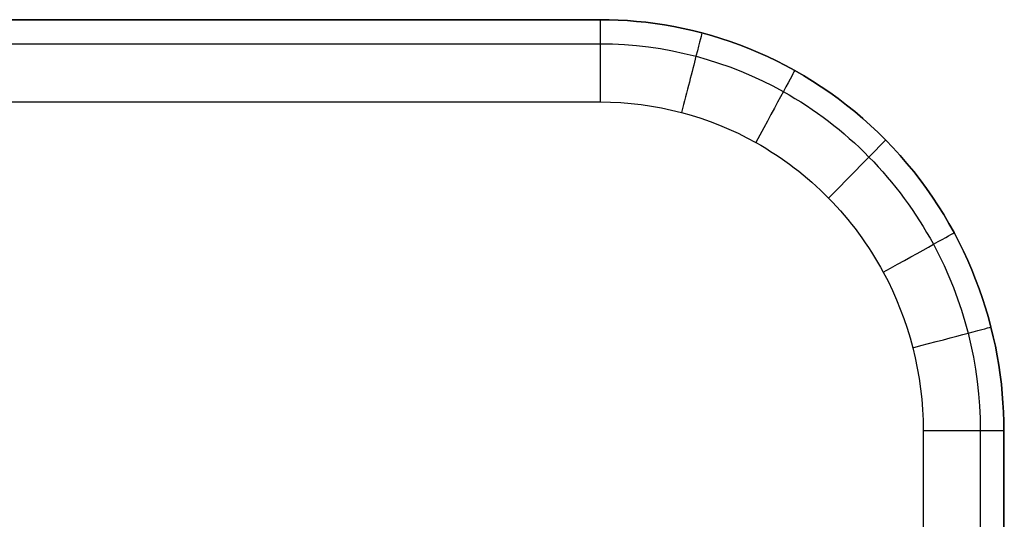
# Model space of a CAD drawing. Extents: x -10 to 451, y 0 to 260.
# Tile 61 of 61: x 325 to 450, y 197 to 260. Entities that reach past the tile are written whole.
import ezdxf

# ---------------------------------------------------------------- set-up
doc = ezdxf.new("R2010")
doc.units = 0
doc.layers.add('PREDEFINITO', color=7, linetype='CONTINUOUS')

msp = doc.modelspace()

# ---------------------------------------------------------------- linework, layer by layer
at = {"layer": 'PREDEFINITO'}
for p, q in [((398.89, 260), (41.11, 260)), ((41.11, 260, 10.39), (398.89, 260, 10.39)), ((400.02, 259.99), (398.89, 260)), ((398.89, 260, 10.39), (400.02, 259.99, 10.39)), ((398.89, 260, 10.39), (398.89, 260)), ((398.89, 260, 10.39), (400.02, 259.99, 10.39)), ((401.17, 259.95), (400.02, 259.99)), ((400.02, 259.99, 10.39), (401.17, 259.95, 10.39)), ((400.02, 259.99, 10.39), (401.17, 259.95, 10.39)), ((402.32, 259.88), (401.17, 259.95)), ((401.17, 259.95, 10.39), (402.32, 259.88, 10.39)), ((401.17, 259.95, 10.39), (402.32, 259.88, 10.39)), ((403.48, 259.79), (402.32, 259.88)), ((402.32, 259.88, 10.39), (403.48, 259.79, 10.39)), ((402.32, 259.88, 10.39), (403.48, 259.79, 10.39)), ((404.65, 259.67), (403.48, 259.79)), ((403.48, 259.79, 10.39), (404.65, 259.67, 10.39)), ((403.48, 259.79, 10.39), (404.65, 259.67, 10.39)), ((405.82, 259.52), (404.65, 259.67)), ((404.65, 259.67, 10.39), (405.82, 259.52, 10.39)), ((404.65, 259.67, 10.39), (405.82, 259.52, 10.39)), ((407, 259.34), (405.82, 259.52)), ((405.82, 259.52, 10.39), (407, 259.34, 10.39)), ((405.82, 259.52, 10.39), (407, 259.34, 10.39)), ((408.19, 259.13), (407, 259.34)), ((407, 259.34, 10.39), (408.19, 259.13, 10.39)), ((407, 259.34, 10.39), (408.19, 259.13, 10.39)), ((409.38, 258.89), (408.19, 259.13)), ((408.19, 259.13, 10.39), (409.38, 258.89, 10.39)), ((408.19, 259.13, 10.39), (409.38, 258.89, 10.39)), ((410.57, 258.62), (409.38, 258.89)), ((409.38, 258.89, 10.39), (410.57, 258.62, 10.39)), ((409.38, 258.89, 10.39), (410.57, 258.62, 10.39)), ((411.76, 258.32), (410.57, 258.62)), ((410.57, 258.62, 10.39), (411.76, 258.32, 10.39)), ((410.57, 258.62, 10.39), (411.76, 258.32, 10.39)), ((412.95, 257.99), (411.76, 258.32)), ((411.76, 258.32, 10.39), (412.95, 257.99, 10.39)), ((411.76, 258.32, 10.39), (412.95, 257.99, 10.39)), ((41.11, 256.95, 17.74), (398.89, 256.95, 17.74)), ((398.89, 256.95, 17.74), (400.42, 256.93, 17.74)), ((400.42, 256.93, 17.74), (401.95, 256.85, 17.74)), ((401.95, 256.85, 17.74), (403.48, 256.73, 17.74)), ((414.14, 257.63), (412.95, 257.99)), ((412.95, 257.99, 10.39), (414.14, 257.63, 10.39)), ((412.95, 257.99, 10.39), (414.14, 257.63, 10.39)), ((415.33, 257.23), (414.14, 257.63)), ((414.14, 257.63, 10.39), (415.33, 257.23, 10.39)), ((414.14, 257.63, 10.39), (415.33, 257.23, 10.39)), ((416.52, 256.81), (415.33, 257.23)), ((415.33, 257.23, 10.39), (416.52, 256.81, 10.39)), ((415.33, 257.23, 10.39), (416.52, 256.81, 10.39)), ((403.48, 256.73, 17.74), (405, 256.56, 17.74)), ((405, 256.56, 17.74), (406.51, 256.34, 17.74)), ((406.51, 256.34, 17.74), (408.02, 256.06, 17.74)), ((408.02, 256.06, 17.74), (409.52, 255.74, 17.74)), ((409.52, 255.74, 17.74), (411.01, 255.38, 17.74)), ((417.7, 256.35), (416.52, 256.81)), ((416.52, 256.81, 10.39), (417.7, 256.35, 10.39)), ((416.52, 256.81, 10.39), (417.7, 256.35, 10.39)), ((418.88, 255.86), (417.7, 256.35)), ((417.7, 256.35, 10.39), (418.88, 255.86, 10.39)), ((417.7, 256.35, 10.39), (418.88, 255.86, 10.39)), ((420.05, 255.33), (418.88, 255.86)), ((418.88, 255.86, 10.39), (420.05, 255.33, 10.39)), ((418.88, 255.86, 10.39), (420.05, 255.33, 10.39)), ((411.01, 255.38, 17.74), (412.44, 254.97, 17.74)), ((412.44, 254.97, 17.74), (413.87, 254.52, 17.74)), ((413.87, 254.52, 17.74), (415.28, 254.03, 17.74)), ((421.21, 254.78), (420.05, 255.33)), ((420.05, 255.33, 10.39), (421.21, 254.78, 10.39)), ((420.05, 255.33, 10.39), (421.21, 254.78, 10.39)), ((422.36, 254.19), (421.21, 254.78)), ((421.21, 254.78, 10.39), (422.36, 254.19, 10.39)), ((421.21, 254.78, 10.39), (422.36, 254.19, 10.39)), ((415.28, 254.03, 17.74), (416.67, 253.49, 17.74)), ((416.67, 253.49, 17.74), (418.05, 252.91, 17.74)), ((423.51, 253.57), (422.36, 254.19)), ((422.36, 254.19, 10.39), (423.51, 253.57, 10.39)), ((422.36, 254.19, 10.39), (423.51, 253.57, 10.39)), ((424.64, 252.92), (423.51, 253.57)), ((423.51, 253.57, 10.39), (424.64, 252.92, 10.39)), ((423.51, 253.57, 10.39), (424.64, 252.92, 10.39)), ((418.05, 252.91, 17.74), (419.41, 252.28, 17.74)), ((419.41, 252.28, 17.74), (420.75, 251.61, 17.74)), ((425.75, 252.24), (424.64, 252.92)), ((424.64, 252.92, 10.39), (425.75, 252.24, 10.39)), ((424.64, 252.92, 10.39), (425.75, 252.24, 10.39)), ((426.86, 251.52), (425.75, 252.24)), ((425.75, 252.24, 10.39), (426.86, 251.52, 10.39)), ((425.75, 252.24, 10.39), (426.86, 251.52, 10.39)), ((420.75, 251.61, 17.74), (422.06, 250.9, 17.74)), ((422.06, 250.9, 17.74), (422.81, 250.48, 17.74)), ((427.95, 250.78), (426.86, 251.52)), ((426.86, 251.52, 10.39), (427.95, 250.78, 10.39)), ((426.86, 251.52, 10.39), (427.95, 250.78, 10.39)), ((429.02, 250.01), (427.95, 250.78)), ((427.95, 250.78, 10.39), (429.02, 250.01, 10.39)), ((427.95, 250.78, 10.39), (429.02, 250.01, 10.39)), ((41.11, 249.6, 20.78), (398.89, 249.6, 20.78)), ((398.89, 249.6, 20.78), (400.19, 249.58, 20.78)), ((400.19, 249.58, 20.78), (401.49, 249.52, 20.78)), ((401.49, 249.52, 20.78), (402.79, 249.41, 20.78)), ((402.79, 249.41, 20.78), (404.08, 249.26, 20.78)), ((422.81, 250.48, 17.74), (423.54, 250.04, 17.74)), ((423.54, 250.04, 17.74), (424.27, 249.59, 17.74)), ((424.27, 249.59, 17.74), (424.99, 249.13, 17.74)), ((430.07, 249.2), (429.02, 250.01)), ((429.02, 250.01, 10.39), (430.07, 249.2, 10.39)), ((429.02, 250.01, 10.39), (430.07, 249.2, 10.39)), ((404.08, 249.26, 20.78), (405.37, 249.07, 20.78)), ((405.37, 249.07, 20.78), (406.65, 248.84, 20.78)), ((406.65, 248.84, 20.78), (407.92, 248.57, 20.78)), ((407.92, 248.57, 20.78), (409.19, 248.26, 20.78)), ((409.19, 248.26, 20.78), (410.41, 247.92, 20.78)), ((424.99, 249.13, 17.74), (425.7, 248.65, 17.74)), ((425.7, 248.65, 17.74), (426.4, 248.16, 17.74)), ((426.4, 248.16, 17.74), (427.09, 247.66, 17.74)), ((431.1, 248.37), (430.07, 249.2)), ((430.07, 249.2, 10.39), (431.1, 248.37, 10.39)), ((430.07, 249.2, 10.39), (431.1, 248.37, 10.39)), ((432.12, 247.51), (431.1, 248.37)), ((431.1, 248.37, 10.39), (432.12, 247.51, 10.39)), ((431.1, 248.37, 10.39), (432.12, 247.51, 10.39)), ((410.41, 247.92, 20.78), (411.62, 247.53, 20.78)), ((411.62, 247.53, 20.78), (412.82, 247.11, 20.78)), ((412.82, 247.11, 20.78), (414, 246.65, 20.78)), ((427.09, 247.66, 17.74), (427.78, 247.15, 17.74)), ((427.78, 247.15, 17.74), (428.45, 246.62, 17.74)), ((433.11, 246.62), (432.12, 247.51)), ((432.12, 247.51, 10.39), (433.11, 246.62, 10.39)), ((432.12, 247.51, 10.39), (433.11, 246.62, 10.39)), ((414, 246.65, 20.78), (415.17, 246.16, 20.78)), ((415.17, 246.16, 20.78), (416.33, 245.63, 20.78)), ((416.33, 245.63, 20.78), (417.46, 245.06, 20.78)), ((428.45, 246.62, 17.74), (429.12, 246.09, 17.74)), ((429.12, 246.09, 17.74), (429.78, 245.54, 17.74)), ((434.08, 245.71), (433.11, 246.62)), ((433.11, 246.62, 10.39), (434.08, 245.71, 10.39)), ((433.11, 246.62, 10.39), (434.08, 245.71, 10.39)), ((435.03, 244.77), (434.08, 245.71)), ((434.08, 245.71, 10.39), (435.03, 244.77, 10.39)), ((434.08, 245.71, 10.39), (435.03, 244.77, 10.39)), ((417.46, 245.06, 20.78), (418.58, 244.46, 20.78)), ((418.58, 244.46, 20.78), (419.21, 244.1, 20.78)), ((429.78, 245.54, 17.74), (430.42, 244.97, 17.74)), ((430.42, 244.97, 17.74), (431.06, 244.4, 17.74)), ((431.06, 244.4, 17.74), (431.69, 243.82, 17.74)), ((435.95, 243.81), (435.03, 244.77)), ((435.03, 244.77, 10.39), (435.95, 243.81, 10.39)), ((435.03, 244.77, 10.39), (435.95, 243.81, 10.39)), ((419.21, 244.1, 20.78), (419.84, 243.73, 20.78)), ((419.84, 243.73, 20.78), (420.45, 243.34, 20.78)), ((420.45, 243.34, 20.78), (421.07, 242.95, 20.78)), ((431.69, 243.82, 17.74), (432.31, 243.22, 17.74)), ((432.31, 243.22, 17.74), (432.91, 242.62, 17.74)), ((436.85, 242.82), (435.95, 243.81)), ((435.95, 243.81, 10.39), (436.85, 242.82, 10.39)), ((435.95, 243.81, 10.39), (436.85, 242.82, 10.39)), ((421.07, 242.95, 20.78), (421.67, 242.55, 20.78)), ((421.67, 242.55, 20.78), (422.27, 242.13, 20.78)), ((422.27, 242.13, 20.78), (422.86, 241.7, 20.78)), ((432.91, 242.62, 17.74), (433.51, 242, 17.74)), ((433.51, 242, 17.74), (434.09, 241.37, 17.74)), ((437.72, 241.81), (436.85, 242.82)), ((436.85, 242.82, 10.39), (437.72, 241.81, 10.39)), ((436.85, 242.82, 10.39), (437.72, 241.81, 10.39)), ((422.86, 241.7, 20.78), (423.44, 241.27, 20.78)), ((423.44, 241.27, 20.78), (424.01, 240.82, 20.78)), ((424.01, 240.82, 20.78), (424.58, 240.36, 20.78)), ((434.09, 241.37, 17.74), (434.67, 240.73, 17.74)), ((434.67, 240.73, 17.74), (435.23, 240.08, 17.74)), ((438.57, 240.78), (437.72, 241.81)), ((437.72, 241.81, 10.39), (438.57, 240.78, 10.39)), ((437.72, 241.81, 10.39), (438.57, 240.78, 10.39)), ((439.39, 239.72), (438.57, 240.78)), ((438.57, 240.78, 10.39), (439.39, 239.72, 10.39)), ((438.57, 240.78, 10.39), (439.39, 239.72, 10.39)), ((424.58, 240.36, 20.78), (425.14, 239.9, 20.78)), ((425.14, 239.9, 20.78), (425.69, 239.42, 20.78)), ((425.69, 239.42, 20.78), (426.23, 238.93, 20.78)), ((435.23, 240.08, 17.74), (435.78, 239.42, 17.74)), ((435.78, 239.42, 17.74), (436.32, 238.76, 17.74)), ((440.18, 238.65), (439.39, 239.72)), ((439.39, 239.72, 10.39), (440.18, 238.65, 10.39)), ((439.39, 239.72, 10.39), (440.18, 238.65, 10.39)), ((426.23, 238.93, 20.78), (426.76, 238.44, 20.78)), ((426.76, 238.44, 20.78), (427.29, 237.93, 20.78)), ((436.32, 238.76, 17.74), (436.85, 238.08, 17.74)), ((440.94, 237.56), (440.18, 238.65)), ((440.18, 238.65, 10.39), (440.94, 237.56, 10.39)), ((440.18, 238.65, 10.39), (440.94, 237.56, 10.39)), ((427.29, 237.93, 20.78), (427.8, 237.42, 20.78)), ((427.8, 237.42, 20.78), (428.31, 236.89, 20.78)), ((428.31, 236.89, 20.78), (428.81, 236.36, 20.78)), ((436.85, 238.08, 17.74), (437.37, 237.39, 17.74)), ((437.37, 237.39, 17.74), (437.87, 236.69, 17.74)), ((441.67, 236.45), (440.94, 237.56)), ((440.94, 237.56, 10.39), (441.67, 236.45, 10.39)), ((440.94, 237.56, 10.39), (441.67, 236.45, 10.39)), ((428.81, 236.36, 20.78), (429.29, 235.82, 20.78)), ((429.29, 235.82, 20.78), (429.77, 235.26, 20.78)), ((437.87, 236.69, 17.74), (438.37, 235.99, 17.74)), ((438.37, 235.99, 17.74), (438.85, 235.27, 17.74)), ((442.37, 235.33), (441.67, 236.45)), ((441.67, 236.45, 10.39), (442.37, 235.33, 10.39)), ((441.67, 236.45, 10.39), (442.37, 235.33, 10.39)), ((429.77, 235.26, 20.78), (430.24, 234.7, 20.78)), ((430.24, 234.7, 20.78), (430.7, 234.14, 20.78)), ((438.85, 235.27, 17.74), (439.31, 234.55, 17.74)), ((439.31, 234.55, 17.74), (439.77, 233.82, 17.74)), ((443.04, 234.2), (442.37, 235.33)), ((442.37, 235.33, 10.39), (443.04, 234.2, 10.39)), ((442.37, 235.33, 10.39), (443.04, 234.2, 10.39)), ((430.7, 234.14, 20.78), (431.15, 233.56, 20.78)), ((431.15, 233.56, 20.78), (431.59, 232.98, 20.78)), ((439.77, 233.82, 17.74), (440.21, 233.08, 17.74)), ((443.68, 233.05), (443.04, 234.2)), ((443.04, 234.2, 10.39), (443.68, 233.05, 10.39)), ((443.04, 234.2, 10.39), (443.68, 233.05, 10.39)), ((431.59, 232.98, 20.78), (432.02, 232.38, 20.78)), ((432.02, 232.38, 20.78), (432.44, 231.78, 20.78)), ((440.21, 233.08, 17.74), (440.64, 232.33, 17.74)), ((440.64, 232.33, 17.74), (441.06, 231.58, 17.74)), ((444.29, 231.88), (443.68, 233.05)), ((443.68, 233.05, 10.39), (444.29, 231.88, 10.39)), ((443.68, 233.05, 10.39), (444.29, 231.88, 10.39)), ((432.44, 231.78, 20.78), (432.84, 231.18, 20.78)), ((432.84, 231.18, 20.78), (433.24, 230.56, 20.78)), ((441.06, 231.58, 17.74), (441.76, 230.24, 17.74)), ((444.87, 230.71), (444.29, 231.88)), ((444.29, 231.88, 10.39), (444.87, 230.71, 10.39)), ((444.29, 231.88, 10.39), (444.87, 230.71, 10.39)), ((445.41, 229.53), (444.87, 230.71)), ((444.87, 230.71, 10.39), (445.41, 229.53, 10.39)), ((444.87, 230.71, 10.39), (445.41, 229.53, 10.39)), ((433.24, 230.56, 20.78), (433.63, 229.94, 20.78)), ((433.63, 229.94, 20.78), (434, 229.31, 20.78)), ((441.76, 230.24, 17.74), (442.41, 228.88, 17.74)), ((445.93, 228.34), (445.41, 229.53)), ((445.41, 229.53, 10.39), (445.93, 228.34, 10.39)), ((445.41, 229.53, 10.39), (445.93, 228.34, 10.39)), ((434, 229.31, 20.78), (434.37, 228.68, 20.78)), ((434.37, 228.68, 20.78), (434.72, 228.04, 20.78)), ((442.41, 228.88, 17.74), (443.03, 227.49, 17.74)), ((446.41, 227.14), (445.93, 228.34)), ((445.93, 228.34, 10.39), (446.41, 227.14, 10.39)), ((445.93, 228.34, 10.39), (446.41, 227.14, 10.39)), ((434.72, 228.04, 20.78), (435.32, 226.9, 20.78)), ((443.03, 227.49, 17.74), (443.6, 226.09, 17.74)), ((446.86, 225.94), (446.41, 227.14)), ((446.41, 227.14, 10.39), (446.86, 225.94, 10.39)), ((446.41, 227.14, 10.39), (446.86, 225.94, 10.39)), ((435.32, 226.9, 20.78), (435.87, 225.74, 20.78)), ((435.87, 225.74, 20.78), (436.4, 224.56, 20.78)), ((443.6, 226.09, 17.74), (444.13, 224.67, 17.74)), ((447.28, 224.73), (446.86, 225.94)), ((446.86, 225.94, 10.39), (447.28, 224.73, 10.39)), ((446.86, 225.94, 10.39), (447.28, 224.73, 10.39)), ((436.4, 224.56, 20.78), (436.88, 223.37, 20.78)), ((444.13, 224.67, 17.74), (444.62, 223.24, 17.74)), ((447.67, 223.52), (447.28, 224.73)), ((447.28, 224.73, 10.39), (447.67, 223.52, 10.39)), ((447.28, 224.73, 10.39), (447.67, 223.52, 10.39)), ((436.88, 223.37, 20.78), (437.33, 222.17, 20.78)), ((444.62, 223.24, 17.74), (445.06, 221.79, 17.74)), ((448.03, 222.31), (447.67, 223.52)), ((447.67, 223.52, 10.39), (448.03, 222.31, 10.39)), ((447.67, 223.52, 10.39), (448.03, 222.31, 10.39)), ((437.33, 222.17, 20.78), (437.75, 220.95, 20.78)), ((448.35, 221.1), (448.03, 222.31)), ((448.03, 222.31, 10.39), (448.35, 221.1, 10.39)), ((448.03, 222.31, 10.39), (448.35, 221.1, 10.39)), ((437.75, 220.95, 20.78), (438.12, 219.72, 20.78)), ((445.06, 221.79, 17.74), (445.46, 220.33, 17.74)), ((448.65, 219.88), (448.35, 221.1)), ((448.35, 221.1, 10.39), (448.65, 219.88, 10.39)), ((448.35, 221.1, 10.39), (448.65, 219.88, 10.39)), ((438.12, 219.72, 20.78), (438.46, 218.48, 20.78)), ((445.46, 220.33, 17.74), (445.82, 218.81, 17.74)), ((448.91, 218.67), (448.65, 219.88)), ((448.65, 219.88, 10.39), (448.91, 218.67, 10.39)), ((448.65, 219.88, 10.39), (448.91, 218.67, 10.39)), ((438.46, 218.48, 20.78), (438.77, 217.19, 20.78)), ((445.82, 218.81, 17.74), (446.13, 217.29, 17.74)), ((449.15, 217.46), (448.91, 218.67)), ((448.91, 218.67, 10.39), (449.15, 217.46, 10.39)), ((448.91, 218.67, 10.39), (449.15, 217.46, 10.39)), ((438.77, 217.19, 20.78), (439.03, 215.89, 20.78)), ((446.13, 217.29, 17.74), (446.4, 215.76, 17.74)), ((449.35, 216.26), (449.15, 217.46)), ((449.15, 217.46, 10.39), (449.35, 216.26, 10.39)), ((449.15, 217.46, 10.39), (449.35, 216.26, 10.39)), ((439.03, 215.89, 20.78), (439.26, 214.59, 20.78)), ((446.4, 215.76, 17.74), (446.62, 214.21, 17.74)), ((449.53, 215.06), (449.35, 216.26)), ((449.35, 216.26, 10.39), (449.53, 215.06, 10.39)), ((449.35, 216.26, 10.39), (449.53, 215.06, 10.39)), ((439.26, 214.59, 20.78), (439.45, 213.28, 20.78)), ((449.67, 213.86), (449.53, 215.06)), ((449.53, 215.06, 10.39), (449.67, 213.86, 10.39)), ((449.53, 215.06, 10.39), (449.67, 213.86, 10.39)), ((439.45, 213.28, 20.78), (439.59, 211.97, 20.78)), ((446.62, 214.21, 17.74), (446.79, 212.67, 17.74)), ((449.79, 212.67), (449.67, 213.86)), ((449.67, 213.86, 10.39), (449.79, 212.67, 10.39)), ((449.67, 213.86, 10.39), (449.79, 212.67, 10.39)), ((439.59, 211.97, 20.78), (439.7, 210.65, 20.78)), ((446.79, 212.67, 17.74), (446.91, 211.11, 17.74)), ((449.88, 211.49), (449.79, 212.67)), ((449.79, 212.67, 10.39), (449.88, 211.49, 10.39)), ((449.79, 212.67, 10.39), (449.88, 211.49, 10.39)), ((446.91, 211.11, 17.74), (446.98, 209.56, 17.74)), ((449.95, 210.32), (449.88, 211.49)), ((449.88, 211.49, 10.39), (449.95, 210.32, 10.39)), ((449.88, 211.49, 10.39), (449.95, 210.32, 10.39)), ((439.7, 210.65, 20.78), (439.76, 209.32, 20.78)), ((446.98, 209.56, 17.74), (447.01, 208, 17.74)), ((449.99, 209.15), (449.95, 210.32)), ((449.95, 210.32, 10.39), (449.99, 209.15, 10.39)), ((449.95, 210.32, 10.39), (449.99, 209.15, 10.39)), ((439.76, 209.32, 20.78), (439.78, 208, 20.78)), ((450, 208), (449.99, 209.15)), ((449.99, 209.15, 10.39), (450, 208, 10.39)), ((449.99, 209.15, 10.39), (450, 208, 10.39)), ((439.78, 208, 20.78), (439.78, 52, 20.78)), ((447.01, 208, 17.74), (447.01, 52, 17.74)), ((450, 52), (450, 208)), ((450, 208, 10.39), (450, 52, 10.39)), ((450, 208, 10.39), (450, 208))]:
    msp.add_line(p, q, dxfattribs=at)
at = {"layer": 'PREDEFINITO', "extrusion": (1, 1.31954e-14, 1.32085e-14)}
msp.add_arc((249.61, 10.38, 398.89), 10.39, 0.0284, 90.0284, dxfattribs=at)
at = {"layer": 'PREDEFINITO', "extrusion": (0.968814, -0.24779, -1.93046e-11)}
msp.add_arc((341.91, 10.39, 334.91), 10.39, 359.9976, 89.9976, dxfattribs=at)
at = {"layer": 'PREDEFINITO', "extrusion": (0.879834, -0.475281, 1.22288e-10)}
msp.add_arc((414.01, 10.4, 252.1), 10.37, 359.9157, 89.9154, dxfattribs=at)
at = {"layer": 'PREDEFINITO', "extrusion": (0.713176, -0.700985, -1.37323e-11)}
msp.add_arc((469.16, 10.43, 138.67), 10.35, 359.7847, 89.783, dxfattribs=at)
at = {"layer": 'PREDEFINITO', "extrusion": (-0.488036, 0.872823, 1.32524e-10)}
msp.add_arc((-490.66, 10.45, -13.13), 10.33, 90.3513, 180.3471, dxfattribs=at)
at = {"layer": 'PREDEFINITO', "extrusion": (-0.255923, 0.966697, -2.16909e-11)}
msp.add_arc((-479.69, 10.47, 98.99), 10.31, 90.4369, 180.4303, dxfattribs=at)
at = {"layer": 'PREDEFINITO', "extrusion": (0, 1, 0)}
msp.add_arc((-439.69, 10.47, 208), 10.31, 90.4693, 180.4618, dxfattribs=at)

doc.saveas('drawing.dxf')
